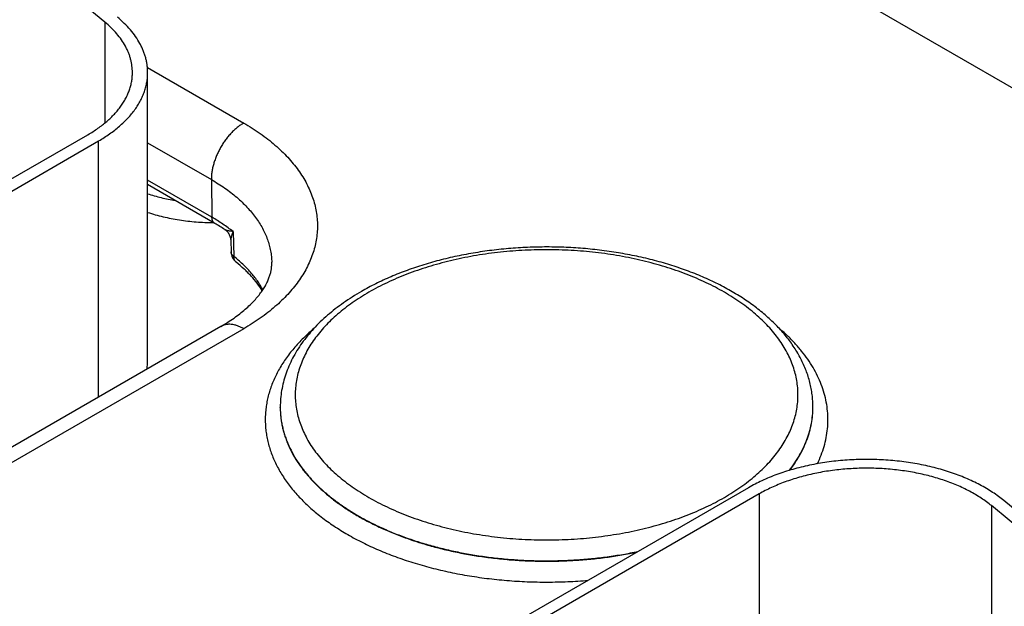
# Model space of a CAD drawing. Header units: inches. Extents: x 0 to 34, y 0 to 22.
# Tile 83 of 116: x 24.304 to 24.951, y 17.358 to 17.744. Entities that reach past the tile are written whole.
import ezdxf

# ---------------------------------------------------------------- set-up
doc = ezdxf.new("R2010")
doc.units = ezdxf.units.IN
doc.header["$LTSCALE"] = 1.87
doc.header["$MEASUREMENT"] = 0
doc.layers.get('0').update_dxf_attribs({"linetype": 'CONTINUOUS'})

msp = doc.modelspace()

# ---------------------------------------------------------------- linework, layer by layer
at = {"color": 7, "linetype": 'CONTINUOUS'}
for p, q in [((24.70462, 17.84408), (25.03536, 17.65311)), ((24.35963, 17.74225), (24.2845, 17.8042)), ((24.35963, 17.74225), (24.35963, 17.67603)), ((24.38755, 17.7125), (24.4508, 17.67598)), ((24.38771, 17.51971), (24.38771, 17.70913)), ((24.05108, 17.49662), (24.34842, 17.6683)), ((24.05815, 17.49254), (24.3555, 17.66422)), ((24.3555, 17.49595), (24.3555, 17.66422)), ((24.38771, 17.66299), (24.42959, 17.63882)), ((24.42996, 17.61403), (24.38771, 17.63842)), ((24.43183, 17.61003), (24.38771, 17.6355)), ((24.42959, 17.63882), (24.42996, 17.61403)), ((24.44381, 17.60467), (24.44426, 17.58833)), ((24.44234, 17.59882), (24.44255, 17.59126)), ((24.43579, 17.54231), (24.05608, 17.32307)), ((24.4508, 17.54082), (24.07108, 17.32158)), ((24.47483, 17.48906), (24.47483, 17.48932)), ((24.82483, 17.48906), (24.82483, 17.48932)), ((24.82483, 17.48906), (24.82483, 17.48932)), ((24.78241, 17.4363), (24.4529, 17.24605)), ((24.78948, 17.43222), (24.45997, 17.24196)), ((24.78948, 17.43222), (24.78948, 17.26579)), ((25.02543, 17.36587), (24.9503, 17.42782)), ((24.94211, 17.42451), (24.94211, 17.28834)), ((25.01724, 17.36255), (24.94211, 17.42451))]:
    msp.add_line(p, q, dxfattribs=at)
msp.add_lwpolyline([(24.43838, 17.60597), (24.4385, 17.60589), (24.43898, 17.60553), (24.43945, 17.60513), (24.43989, 17.6047), (24.44029, 17.60424), (24.44067, 17.60376), (24.44101, 17.60325), (24.44131, 17.60271), (24.44158, 17.60216), (24.44181, 17.60159), (24.442, 17.60101), (24.44214, 17.60042), (24.44225, 17.59982), (24.44232, 17.59922), (24.44234, 17.59882)], dxfattribs=at)
for centre, radius, start, end in [((24.37226, 17.50663), 0.11933, 56.35263, 60.05244), ((24.45156, 17.59151), 0.00902, 181.60206, 231.41987), ((24.35081, 17.51971), 0.0369, 351.58696, 359.98867)]:
    msp.add_arc(centre, radius, start, end, dxfattribs=at)
for points, knots in [([(24.38771, 17.70913), (24.38771, 17.70994), (24.38766, 17.71156), (24.38742, 17.71398), (24.38702, 17.7164), (24.38646, 17.71881), (24.38574, 17.7212), (24.38486, 17.72357), (24.38382, 17.72593), (24.38223, 17.72906), (24.37983, 17.73291), (24.37638, 17.73734), (24.37237, 17.74161), (24.36939, 17.74426), (24.36782, 17.74556)], [0, 0, 0, 0, 0.056549, 0.113263, 0.170302, 0.227826, 0.285983, 0.344916, 0.404757, 0.465628, 0.590836, 0.721316, 0.857592, 1, 1, 1, 1]), ([(24.37771, 17.70913), (24.37771, 17.70986), (24.37766, 17.71134), (24.37745, 17.71354), (24.37708, 17.71574), (24.37657, 17.71793), (24.37592, 17.7201), (24.37512, 17.72226), (24.37418, 17.7244), (24.37272, 17.72725), (24.37054, 17.73075), (24.36741, 17.73478), (24.36376, 17.73865), (24.36106, 17.74107), (24.35963, 17.74225)], [0, 0, 0, 0, 0.056549, 0.113263, 0.170302, 0.227825, 0.285983, 0.344916, 0.404757, 0.465628, 0.590836, 0.721316, 0.857592, 1, 1, 1, 1]), ([(24.34842, 17.6683), (24.34957, 17.66896), (24.3518, 17.67031), (24.355, 17.67246), (24.35803, 17.67469), (24.36086, 17.67701), (24.36348, 17.6794), (24.36591, 17.68187), (24.36812, 17.6844), (24.37011, 17.68699), (24.37188, 17.68964), (24.37343, 17.69233), (24.37474, 17.69507), (24.37582, 17.69784), (24.37667, 17.70063), (24.37727, 17.70345), (24.37763, 17.70629), (24.37771, 17.70818), (24.37771, 17.70913)], [0, 0, 0, 0, 0.075234, 0.14856, 0.219957, 0.289421, 0.356964, 0.422623, 0.486453, 0.548536, 0.608976, 0.667902, 0.725471, 0.781863, 0.83728, 0.891946, 0.946102, 1, 1, 1, 1]), ([(24.3555, 17.66422), (24.35675, 17.66494), (24.3592, 17.66643), (24.36273, 17.66879), (24.36606, 17.67125), (24.36917, 17.67379), (24.37206, 17.67643), (24.37473, 17.67914), (24.37716, 17.68192), (24.37935, 17.68478), (24.3813, 17.68769), (24.383, 17.69065), (24.38445, 17.69366), (24.38563, 17.69671), (24.38656, 17.69979), (24.38723, 17.70289), (24.38762, 17.706), (24.38771, 17.70809), (24.38771, 17.70913)], [0, 0, 0, 0, 0.075234, 0.14856, 0.219957, 0.289421, 0.356964, 0.422623, 0.486453, 0.548536, 0.608976, 0.667902, 0.725471, 0.781863, 0.83728, 0.891946, 0.946102, 1, 1, 1, 1]), ([(24.4508, 17.67598), (24.45008, 17.67557), (24.44864, 17.67465), (24.44656, 17.67309), (24.44453, 17.67131), (24.44255, 17.66934), (24.44066, 17.6672), (24.43886, 17.6649), (24.43719, 17.66247), (24.43564, 17.65994), (24.43424, 17.65732), (24.43301, 17.65464), (24.43195, 17.65193), (24.43107, 17.64922), (24.43039, 17.64653), (24.4299, 17.64389), (24.42962, 17.64132), (24.42957, 17.63964), (24.42959, 17.63882)], [0, 0, 0, 0, 0.055934, 0.1144, 0.175151, 0.237882, 0.302242, 0.367845, 0.434276, 0.501106, 0.567898, 0.634213, 0.699626, 0.763725, 0.826131, 0.886499, 0.944534, 1, 1, 1, 1]), ([(24.4508, 17.67598), (24.45269, 17.67489), (24.45638, 17.67266), (24.46169, 17.66911), (24.46669, 17.66541), (24.47137, 17.66158), (24.47573, 17.65761), (24.47974, 17.65353), (24.4834, 17.64934), (24.4867, 17.64505), (24.48963, 17.64067), (24.49219, 17.63621), (24.49436, 17.63168), (24.49615, 17.6271), (24.49754, 17.62246), (24.49854, 17.6178), (24.49914, 17.61311), (24.49934, 17.6084), (24.49914, 17.6037), (24.49854, 17.59901), (24.49754, 17.59434), (24.49615, 17.58971), (24.49436, 17.58512), (24.49219, 17.5806), (24.48963, 17.57614), (24.4867, 17.57176), (24.4834, 17.56746), (24.47974, 17.56327), (24.47573, 17.55919), (24.47137, 17.55523), (24.46669, 17.5514), (24.46169, 17.5477), (24.45638, 17.54415), (24.45269, 17.54191), (24.4508, 17.54082)], [0, 0, 0, 0, 0.037617, 0.07428, 0.109979, 0.14471, 0.178482, 0.211311, 0.243227, 0.274268, 0.304488, 0.333951, 0.362736, 0.390931, 0.41864, 0.445973, 0.473051, 0.5, 0.526949, 0.554027, 0.58136, 0.609069, 0.637264, 0.666049, 0.695512, 0.725732, 0.756773, 0.788689, 0.821518, 0.85529, 0.890021, 0.92572, 0.962383, 1, 1, 1, 1]), ([(24.42959, 17.63882), (24.43111, 17.63794), (24.43409, 17.63613), (24.43837, 17.63328), (24.44241, 17.6303), (24.4462, 17.62722), (24.44973, 17.62403), (24.45298, 17.62075), (24.45596, 17.61738), (24.45866, 17.61393), (24.46106, 17.61041), (24.46317, 17.60683), (24.46497, 17.60318), (24.46647, 17.5995), (24.46765, 17.59577), (24.46853, 17.59201), (24.46908, 17.58824), (24.46924, 17.58571), (24.46927, 17.58445)], [0, 0, 0, 0, 0.075083, 0.148293, 0.219608, 0.289024, 0.356553, 0.422228, 0.4861, 0.548247, 0.608765, 0.667778, 0.725432, 0.781897, 0.837366, 0.892051, 0.946182, 1, 1, 1, 1]), ([(24.38771, 17.62952), (24.38916, 17.62904), (24.3921, 17.62813), (24.39816, 17.6265), (24.4028, 17.62552), (24.40593, 17.62497)], [0, 0, 0, 0, 0.244006, 0.492331, 1, 1, 1, 1]), ([(24.38771, 17.61728), (24.38936, 17.61673), (24.39272, 17.61569), (24.39787, 17.61435), (24.40316, 17.6132), (24.40857, 17.61225), (24.41407, 17.61151), (24.41964, 17.61097), (24.42527, 17.61063), (24.42903, 17.61055), (24.43091, 17.61055)], [0, 0, 0, 0, 0.118938, 0.240233, 0.363593, 0.488707, 0.615248, 0.742878, 0.871246, 1, 1, 1, 1]), ([(24.43183, 17.61003), (24.43168, 17.61011), (24.43141, 17.61031), (24.43104, 17.61066), (24.43072, 17.61109), (24.43045, 17.61158), (24.43024, 17.61212), (24.43009, 17.61272), (24.42999, 17.61336), (24.42997, 17.6138), (24.42996, 17.61403)], [0, 0, 0, 0, 0.108527, 0.219013, 0.333245, 0.452714, 0.578548, 0.711495, 0.851952, 1, 1, 1, 1]), ([(24.44381, 17.60467), (24.44167, 17.60637), (24.43716, 17.60966), (24.43243, 17.61261), (24.42996, 17.61403)], [0, 0, 0, 0, 0.489507, 1, 1, 1, 1]), ([(24.44381, 17.60467), (24.44325, 17.60472), (24.44244, 17.60482), (24.44139, 17.605), (24.44067, 17.60514), (24.4401, 17.60528), (24.43967, 17.60541), (24.43937, 17.6055), (24.43909, 17.60561), (24.43883, 17.60572), (24.43859, 17.60584), (24.43845, 17.60592), (24.43838, 17.60597)], [0, 0, 0, 0, 0.298056, 0.436841, 0.568163, 0.691257, 0.749428, 0.805161, 0.858266, 0.908556, 0.955851, 1, 1, 1, 1]), ([(24.44381, 17.60467), (24.44359, 17.60414), (24.44328, 17.60335), (24.44293, 17.6023), (24.44272, 17.60155), (24.44254, 17.60083), (24.44242, 17.60013), (24.44234, 17.59946), (24.44233, 17.59903), (24.44234, 17.59882)], [0, 0, 0, 0, 0.283732, 0.417903, 0.546633, 0.669616, 0.786488, 0.896787, 1, 1, 1, 1]), ([(24.44426, 17.58833), (24.444, 17.58853), (24.44364, 17.58885), (24.44325, 17.58933), (24.443, 17.5897), (24.44281, 17.59008), (24.44267, 17.59046), (24.44258, 17.59086), (24.44255, 17.59112), (24.44255, 17.59126)], [0, 0, 0, 0, 0.278713, 0.409288, 0.53456, 0.655258, 0.772307, 0.886809, 1, 1, 1, 1]), ([(24.82483, 17.48932), (24.82483, 17.49067), (24.82474, 17.49338), (24.82436, 17.49743), (24.82373, 17.50147), (24.82284, 17.50547), (24.82171, 17.50944), (24.82034, 17.51337), (24.81873, 17.51725), (24.81689, 17.52107), (24.81482, 17.52484), (24.81174, 17.5298), (24.80733, 17.53583), (24.80124, 17.54269), (24.79437, 17.54922), (24.78676, 17.55539), (24.77845, 17.56118), (24.76947, 17.56656), (24.75989, 17.57153), (24.74973, 17.57606), (24.73906, 17.58013), (24.72793, 17.58372), (24.7164, 17.58683), (24.70452, 17.58942), (24.69235, 17.59151), (24.67996, 17.59306), (24.66741, 17.59408), (24.65477, 17.59457), (24.64211, 17.59451), (24.62948, 17.59391), (24.61697, 17.59277), (24.60462, 17.5911), (24.59251, 17.5889), (24.5807, 17.58619), (24.56925, 17.58298), (24.55821, 17.57928), (24.54765, 17.57511), (24.53762, 17.57048), (24.53122, 17.56706), (24.52812, 17.56527)], [0, 0, 0, 0, 0.01159, 0.023199, 0.034846, 0.046548, 0.058324, 0.070192, 0.08217, 0.094274, 0.106522, 0.118929, 0.144269, 0.170402, 0.19741, 0.225346, 0.254243, 0.284109, 0.314928, 0.346668, 0.379275, 0.412681, 0.446804, 0.481551, 0.516819, 0.552497, 0.588467, 0.624609, 0.660799, 0.696914, 0.73283, 0.768428, 0.803591, 0.83821, 0.872185, 0.905422, 0.937845, 0.969387, 1, 1, 1, 1]), ([(24.76661, 17.42992), (24.7685, 17.43101), (24.77218, 17.43324), (24.77748, 17.43678), (24.78247, 17.44047), (24.78714, 17.4443), (24.79148, 17.44825), (24.79549, 17.45232), (24.79914, 17.45651), (24.80243, 17.46079), (24.80536, 17.46516), (24.80791, 17.46961), (24.81008, 17.47412), (24.81186, 17.4787), (24.81325, 17.48332), (24.81425, 17.48798), (24.81485, 17.49266), (24.81505, 17.49735), (24.81485, 17.50204), (24.81425, 17.50672), (24.81325, 17.51138), (24.81186, 17.516), (24.81008, 17.52058), (24.80791, 17.5251), (24.80536, 17.52955), (24.80243, 17.53392), (24.79914, 17.5382), (24.79549, 17.54238), (24.79148, 17.54645), (24.78714, 17.55041), (24.78247, 17.55423), (24.77748, 17.55792), (24.77218, 17.56146), (24.76659, 17.56485), (24.76071, 17.56807), (24.75457, 17.57113), (24.74818, 17.574), (24.74155, 17.5767), (24.73471, 17.5792), (24.72765, 17.5815), (24.72042, 17.5836), (24.71301, 17.5855), (24.70545, 17.58718), (24.69775, 17.58865), (24.68994, 17.58989), (24.68203, 17.59092), (24.67405, 17.59172), (24.66331, 17.59248), (24.64983, 17.59286), (24.63634, 17.59248), (24.6256, 17.59172), (24.61762, 17.59092), (24.60971, 17.58989), (24.6019, 17.58865), (24.59421, 17.58718), (24.58665, 17.5855), (24.57924, 17.5836), (24.572, 17.5815), (24.56494, 17.5792), (24.5581, 17.5767), (24.55147, 17.574), (24.54508, 17.57113), (24.53894, 17.56807), (24.53498, 17.5659), (24.53304, 17.56478)], [0, 0, 0, 0, 0.015694, 0.030989, 0.045883, 0.060373, 0.074462, 0.088159, 0.101474, 0.114424, 0.127032, 0.139324, 0.151332, 0.163096, 0.174656, 0.186059, 0.197356, 0.208599, 0.219842, 0.231139, 0.242542, 0.254102, 0.265865, 0.277874, 0.290166, 0.302774, 0.315724, 0.329039, 0.342735, 0.356825, 0.371315, 0.386208, 0.401504, 0.417198, 0.433281, 0.449743, 0.46657, 0.483746, 0.501252, 0.519067, 0.537169, 0.555534, 0.574135, 0.592947, 0.611941, 0.631087, 0.650357, 0.66972, 0.708599, 0.747477, 0.76684, 0.78611, 0.805257, 0.824251, 0.843062, 0.861664, 0.880028, 0.89813, 0.915945, 0.933451, 0.950627, 0.967454, 0.983917, 1, 1, 1, 1]), ([(24.43579, 17.54231), (24.43731, 17.54318), (24.44024, 17.54496), (24.44442, 17.54775), (24.44828, 17.5506), (24.4518, 17.55349), (24.45498, 17.55639), (24.45781, 17.55928), (24.4603, 17.56214), (24.46244, 17.56495), (24.46425, 17.56769), (24.46575, 17.57034), (24.46695, 17.5729), (24.46788, 17.57536), (24.46856, 17.57772), (24.46894, 17.57965), (24.46913, 17.58115), (24.46926, 17.58262), (24.46929, 17.58372), (24.46927, 17.58445)], [0, 0, 0, 0, 0.0934, 0.182835, 0.268124, 0.349105, 0.425642, 0.497636, 0.565037, 0.627856, 0.686189, 0.740224, 0.790268, 0.83675, 0.880232, 0.921395, 0.94135, 0.961042, 1, 1, 1, 1]), ([(24.44594, 17.58446), (24.44581, 17.58456), (24.44556, 17.58479), (24.44522, 17.58518), (24.44494, 17.58561), (24.4447, 17.58609), (24.44451, 17.5866), (24.44432, 17.58735), (24.44426, 17.58793), (24.44426, 17.58833)], [0, 0, 0, 0, 0.115588, 0.23222, 0.350884, 0.472462, 0.597696, 0.727165, 1, 1, 1, 1]), ([(24.46347, 17.56652), (24.46291, 17.56751), (24.46174, 17.56946), (24.45912, 17.57332), (24.45614, 17.57704), (24.45284, 17.58061), (24.44921, 17.58418), (24.44629, 17.58671), (24.44426, 17.58833)], [0, 0, 0, 0, 0.115775, 0.233937, 0.477951, 0.604118, 0.733154, 1, 1, 1, 1]), ([(24.46301, 17.56583), (24.46198, 17.56748), (24.45969, 17.57078), (24.45642, 17.57467), (24.4535, 17.57773), (24.4503, 17.58083), (24.44772, 17.58303), (24.44594, 17.58446)], [0, 0, 0, 0, 0.230328, 0.473424, 0.599989, 0.729939, 1, 1, 1, 1]), ([(24.52812, 17.56527), (24.52609, 17.5641), (24.52212, 17.56169), (24.5164, 17.55786), (24.51099, 17.55385), (24.5059, 17.54968), (24.50115, 17.54533), (24.49676, 17.54084), (24.49272, 17.53619), (24.48906, 17.5314), (24.48578, 17.52648), (24.48291, 17.52143), (24.48045, 17.51627), (24.47842, 17.511), (24.47682, 17.50566), (24.47567, 17.50025), (24.47498, 17.49479), (24.47483, 17.49114), (24.47483, 17.48932)], [0, 0, 0, 0, 0.072396, 0.143208, 0.212436, 0.280101, 0.346238, 0.410903, 0.474168, 0.536123, 0.596875, 0.656546, 0.71527, 0.773193, 0.830467, 0.887252, 0.943708, 1, 1, 1, 1]), ([(24.53304, 17.56478), (24.53115, 17.56369), (24.52747, 17.56146), (24.52217, 17.55792), (24.51718, 17.55423), (24.51251, 17.55041), (24.50817, 17.54645), (24.50417, 17.54238), (24.50051, 17.5382), (24.49722, 17.53392), (24.49429, 17.52955), (24.49174, 17.5251), (24.48957, 17.52058), (24.48779, 17.516), (24.4864, 17.51138), (24.4854, 17.50672), (24.4848, 17.50204), (24.4846, 17.49735), (24.4848, 17.49266), (24.4854, 17.48798), (24.4864, 17.48332), (24.48779, 17.4787), (24.48957, 17.47412), (24.49174, 17.46961), (24.49429, 17.46516), (24.49722, 17.46079), (24.50051, 17.45651), (24.50417, 17.45232), (24.50817, 17.44825), (24.51251, 17.4443), (24.51718, 17.44047), (24.52217, 17.43678), (24.52747, 17.43324), (24.53307, 17.42985), (24.53894, 17.42663), (24.54508, 17.42358), (24.55147, 17.4207), (24.5581, 17.41801), (24.56494, 17.41551), (24.572, 17.4132), (24.57924, 17.4111), (24.58665, 17.4092), (24.59421, 17.40752), (24.6019, 17.40606), (24.60971, 17.40481), (24.61762, 17.40378), (24.6256, 17.40299), (24.63634, 17.40222), (24.64983, 17.40184), (24.66331, 17.40222), (24.67405, 17.40299), (24.68203, 17.40378), (24.68994, 17.40481), (24.69775, 17.40606), (24.70545, 17.40752), (24.71301, 17.4092), (24.72042, 17.4111), (24.72765, 17.4132), (24.73471, 17.41551), (24.74155, 17.41801), (24.74818, 17.4207), (24.75457, 17.42358), (24.76071, 17.42663), (24.76468, 17.42881), (24.76661, 17.42992)], [0, 0, 0, 0, 0.015694, 0.030989, 0.045883, 0.060373, 0.074462, 0.088159, 0.101474, 0.114424, 0.127032, 0.139324, 0.151332, 0.163096, 0.174656, 0.186059, 0.197356, 0.208599, 0.219842, 0.231139, 0.242542, 0.254102, 0.265865, 0.277874, 0.290166, 0.302774, 0.315724, 0.329039, 0.342735, 0.356825, 0.371315, 0.386208, 0.401504, 0.417198, 0.433281, 0.449743, 0.46657, 0.483746, 0.501252, 0.519067, 0.537169, 0.555534, 0.574135, 0.592947, 0.611941, 0.631087, 0.650357, 0.66972, 0.708599, 0.747477, 0.76684, 0.78611, 0.805257, 0.824251, 0.843062, 0.861664, 0.880028, 0.89813, 0.915945, 0.933451, 0.950627, 0.967454, 0.983917, 1, 1, 1, 1]), ([(24.4508, 17.54082), (24.45012, 17.54121), (24.44877, 17.54192), (24.44671, 17.54276), (24.44468, 17.54335), (24.44272, 17.54368), (24.44112, 17.54374), (24.43989, 17.54365), (24.43901, 17.54351), (24.43816, 17.54331), (24.43734, 17.54304), (24.43654, 17.54271), (24.43604, 17.54245), (24.43579, 17.54231)], [0, 0, 0, 0, 0.148568, 0.289426, 0.422614, 0.548501, 0.667826, 0.725409, 0.781814, 0.837244, 0.891922, 0.94609, 1, 1, 1, 1]), ([(24.49721, 17.54123), (24.49474, 17.53915), (24.49119, 17.53591), (24.4868, 17.53137), (24.48277, 17.52682), (24.47913, 17.52211), (24.47591, 17.51725), (24.47375, 17.51358), (24.47183, 17.50988), (24.47013, 17.50613), (24.46867, 17.50236), (24.46745, 17.49855), (24.46647, 17.49472), (24.46573, 17.49088), (24.46523, 17.48702), (24.46498, 17.48315), (24.46497, 17.47928), (24.4652, 17.47541), (24.46567, 17.47155), (24.46639, 17.4677), (24.46735, 17.46387), (24.46854, 17.46006), (24.46998, 17.45628), (24.47165, 17.45253), (24.47355, 17.44882), (24.47643, 17.44389), (24.47975, 17.43909), (24.48346, 17.43446), (24.48649, 17.43101), (24.48973, 17.42763), (24.49318, 17.42432), (24.49684, 17.42108), (24.50204, 17.41683), (24.50904, 17.41172), (24.51808, 17.40603), (24.52781, 17.40073), (24.53818, 17.39585), (24.54913, 17.39141), (24.56061, 17.38744), (24.57256, 17.38397), (24.5849, 17.381), (24.59759, 17.37855), (24.61055, 17.37664), (24.62371, 17.37527), (24.63701, 17.37446), (24.65038, 17.3742), (24.66375, 17.37451), (24.67264, 17.37508), (24.67706, 17.37546)], [0, 0, 0, 0, 0.02927, 0.043456, 0.05735, 0.08429, 0.097369, 0.110205, 0.122815, 0.13522, 0.147441, 0.159503, 0.171432, 0.183255, 0.195002, 0.206701, 0.218383, 0.230079, 0.241819, 0.253633, 0.265551, 0.277599, 0.289804, 0.302189, 0.314779, 0.327591, 0.35395, 0.367532, 0.381398, 0.395555, 0.410011, 0.424771, 0.43984, 0.470899, 0.50319, 0.536681, 0.571321, 0.607043, 0.643761, 0.681378, 0.719784, 0.758861, 0.798483, 0.838517, 0.878826, 0.91927, 0.959709, 1, 1, 1, 1]), ([(24.82773, 17.45206), (24.82864, 17.45391), (24.83028, 17.45765), (24.83222, 17.46339), (24.83362, 17.46919), (24.83447, 17.47502), (24.83476, 17.48088), (24.8345, 17.48673), (24.83368, 17.49257), (24.83231, 17.49836), (24.83039, 17.50411), (24.82793, 17.50978), (24.82493, 17.51537), (24.82141, 17.52085), (24.81739, 17.52621), (24.81286, 17.53143), (24.80784, 17.5365), (24.80424, 17.53972), (24.80237, 17.5413)], [0, 0, 0, 0, 0.061363, 0.121436, 0.180507, 0.238892, 0.296923, 0.354945, 0.413304, 0.472333, 0.532349, 0.593641, 0.656466, 0.721044, 0.787558, 0.856156, 0.926945, 1, 1, 1, 1]), ([(24.47483, 17.48932), (24.47483, 17.4883), (24.47488, 17.48628), (24.47512, 17.48325), (24.47551, 17.48022), (24.47606, 17.4772), (24.47677, 17.47419), (24.47763, 17.4712), (24.47865, 17.46822), (24.48023, 17.46425), (24.48259, 17.45934), (24.48601, 17.45359), (24.49002, 17.44798), (24.49461, 17.44252), (24.49975, 17.43722), (24.50543, 17.43212), (24.51163, 17.42722), (24.51833, 17.42255), (24.5255, 17.41812), (24.53311, 17.41395), (24.54114, 17.41004), (24.54957, 17.40643), (24.55835, 17.40311), (24.56746, 17.4001), (24.57687, 17.39741), (24.58654, 17.39505), (24.59643, 17.39303), (24.60652, 17.39135), (24.61677, 17.39003), (24.62713, 17.38907), (24.63757, 17.38846), (24.64806, 17.38822), (24.65856, 17.38834), (24.66902, 17.38882), (24.67941, 17.38967), (24.6897, 17.39087), (24.69985, 17.39243), (24.70654, 17.3937), (24.70985, 17.3944)], [0, 0, 0, 0, 0.01079, 0.021599, 0.032446, 0.043351, 0.054332, 0.065407, 0.076592, 0.087904, 0.110961, 0.134692, 0.159186, 0.184515, 0.210731, 0.237871, 0.265952, 0.294981, 0.324948, 0.355833, 0.387603, 0.420217, 0.453626, 0.487771, 0.522589, 0.558009, 0.593957, 0.630354, 0.667117, 0.70416, 0.741397, 0.778739, 0.816096, 0.853378, 0.890496, 0.927363, 0.963892, 1, 1, 1, 1]), ([(24.47483, 17.48906), (24.47483, 17.48805), (24.47488, 17.48603), (24.47511, 17.483), (24.47551, 17.47998), (24.47606, 17.47697), (24.47676, 17.47397), (24.47762, 17.47098), (24.47864, 17.46801), (24.48021, 17.46405), (24.48256, 17.45915), (24.48597, 17.45341), (24.48996, 17.44781), (24.49453, 17.44235), (24.49965, 17.43707), (24.50531, 17.43197), (24.51148, 17.42708), (24.51815, 17.42241), (24.52529, 17.41799), (24.53287, 17.41381), (24.54088, 17.40991), (24.54927, 17.40629), (24.55802, 17.40296), (24.5671, 17.39995), (24.57648, 17.39725), (24.58612, 17.39489), (24.59598, 17.39285), (24.60604, 17.39117), (24.61626, 17.38983), (24.62659, 17.38885), (24.63701, 17.38823), (24.64748, 17.38796), (24.65795, 17.38806), (24.66839, 17.38853), (24.67877, 17.38935), (24.68904, 17.39052), (24.69918, 17.39205), (24.70586, 17.39331), (24.70917, 17.394)], [0, 0, 0, 0, 0.010793, 0.021605, 0.032456, 0.043364, 0.054348, 0.065425, 0.076612, 0.087925, 0.110984, 0.134713, 0.159204, 0.184527, 0.210736, 0.237865, 0.265934, 0.294949, 0.324901, 0.355769, 0.387522, 0.420119, 0.453511, 0.487641, 0.522444, 0.557852, 0.59379, 0.63018, 0.666938, 0.703982, 0.741223, 0.778573, 0.815943, 0.853244, 0.890387, 0.927284, 0.96385, 1, 1, 1, 1]), ([(24.80927, 17.44767), (24.81052, 17.44927), (24.81288, 17.4525), (24.81602, 17.45752), (24.8187, 17.46264), (24.82091, 17.46783), (24.82263, 17.47308), (24.82388, 17.47838), (24.82464, 17.48371), (24.82482, 17.48728), (24.82483, 17.48906)], [0, 0, 0, 0, 0.135079, 0.266396, 0.394312, 0.519255, 0.641719, 0.762258, 0.881472, 1, 1, 1, 1]), ([(24.80954, 17.44775), (24.81077, 17.44935), (24.81311, 17.45258), (24.81621, 17.45759), (24.81885, 17.4627), (24.82102, 17.46788), (24.82272, 17.47312), (24.82393, 17.47841), (24.82466, 17.48372), (24.82483, 17.48728), (24.82483, 17.48906)], [0, 0, 0, 0, 0.134967, 0.266201, 0.394063, 0.518986, 0.641464, 0.762053, 0.881353, 1, 1, 1, 1]), ([(24.9503, 17.42782), (24.94913, 17.42878), (24.94671, 17.43066), (24.94288, 17.43333), (24.9388, 17.43586), (24.93448, 17.43827), (24.92995, 17.44054), (24.92521, 17.44266), (24.92028, 17.44463), (24.91517, 17.44644), (24.90989, 17.44808), (24.90447, 17.44956), (24.89892, 17.45087), (24.89325, 17.452), (24.88749, 17.45295), (24.88164, 17.45372), (24.87573, 17.4543), (24.86778, 17.45482), (24.8578, 17.45501), (24.84783, 17.45457), (24.83992, 17.45385), (24.83406, 17.45312), (24.82827, 17.4522), (24.82258, 17.45111), (24.81701, 17.44984), (24.81156, 17.44839), (24.80625, 17.44678), (24.80111, 17.445), (24.79614, 17.44306), (24.79136, 17.44097), (24.78679, 17.43873), (24.78384, 17.43713), (24.78241, 17.4363)], [0, 0, 0, 0, 0.025635, 0.052051, 0.079243, 0.107194, 0.135883, 0.165278, 0.195346, 0.226045, 0.25733, 0.28915, 0.321451, 0.354178, 0.38727, 0.420665, 0.454299, 0.488107, 0.555969, 0.623725, 0.657399, 0.690847, 0.724004, 0.756809, 0.7892, 0.821121, 0.852516, 0.883336, 0.913534, 0.943067, 0.971899, 1, 1, 1, 1]), ([(24.94211, 17.42451), (24.94105, 17.42538), (24.93884, 17.42709), (24.93536, 17.42951), (24.93165, 17.43182), (24.92773, 17.43401), (24.92361, 17.43607), (24.9193, 17.438), (24.91482, 17.43979), (24.91017, 17.44143), (24.90538, 17.44293), (24.90045, 17.44427), (24.8954, 17.44546), (24.89025, 17.44649), (24.885, 17.44735), (24.8779, 17.44828), (24.86889, 17.44902), (24.85801, 17.44923), (24.84716, 17.44875), (24.83821, 17.44779), (24.83118, 17.44667), (24.826, 17.44568), (24.82093, 17.44452), (24.81598, 17.44321), (24.81116, 17.44174), (24.80648, 17.44013), (24.80196, 17.43837), (24.79762, 17.43647), (24.79346, 17.43443), (24.79078, 17.43297), (24.78948, 17.43222)], [0, 0, 0, 0, 0.025635, 0.052052, 0.079244, 0.107196, 0.135885, 0.165281, 0.19535, 0.226049, 0.257334, 0.289155, 0.321457, 0.354184, 0.387276, 0.420672, 0.488107, 0.55597, 0.623727, 0.690841, 0.723999, 0.756804, 0.789196, 0.821117, 0.852514, 0.883334, 0.913532, 0.943066, 0.971899, 1, 1, 1, 1])]:
    msp.add_open_spline(points, degree=3, knots=knots, dxfattribs=at)

doc.saveas('drawing.dxf')
